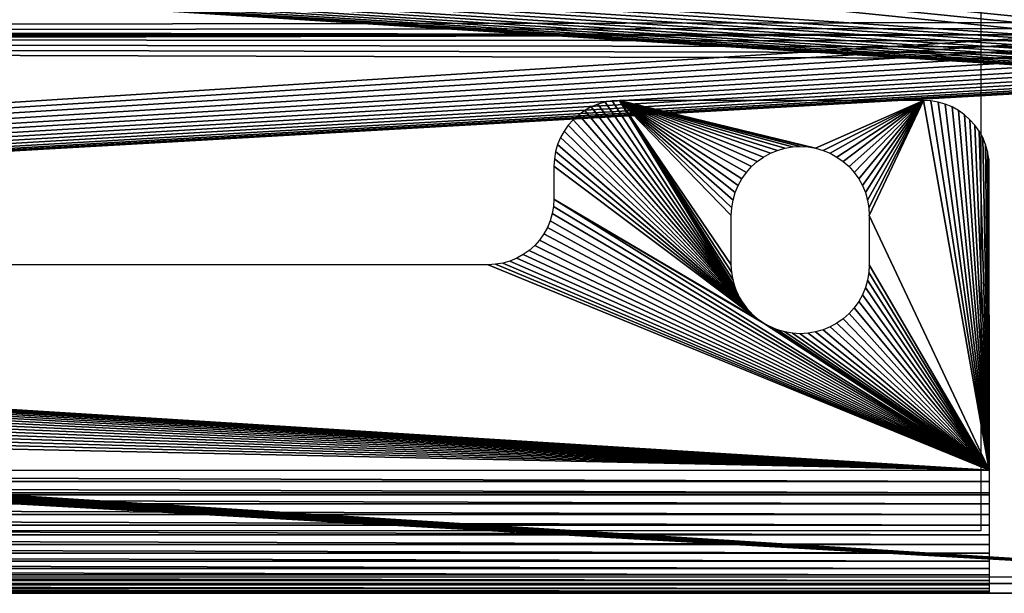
# Model space of a CAD drawing. Header units: millimetres. Extents: x -375 to 375, y -72 to 72.
# Tile 18 of 24: x 95 to 125, y -72 to -55. Entities that reach past the tile are written whole.
import ezdxf

# ---------------------------------------------------------------- set-up
doc = ezdxf.new("R2010")
doc.units = ezdxf.units.MM
doc.header["$LTSCALE"] = 26.699852
for name, color, linetype in [('1', 7, 'CONTINUOUS'), ('11', 7, 'CONTINUOUS'), ('13', 7, 'CONTINUOUS'), ('14', 7, 'CONTINUOUS'), ('15', 7, 'CONTINUOUS'), ('19', 7, 'CONTINUOUS'), ('2', 7, 'CONTINUOUS'), ('21', 7, 'CONTINUOUS'), ('28', 7, 'CONTINUOUS'), ('3', 7, 'CONTINUOUS'), ('61', 7, 'CONTINUOUS')]:
    doc.layers.add(name, color=color, linetype=linetype)

msp = doc.modelspace()

# ---------------------------------------------------------------- linework, layer by layer
at = {"layer": '1', "color": 7, "linetype": 'Continuous'}
for points in [[(-374.7, -72.2), (-374.7, 72.2), (374.7, 72.2), (-374.7, -72.2)], [(374.7, -72.2), (-374.7, -72.2), (374.7, 72.2), (374.7, -72.2)]]:
    msp.add_3dface(points, dxfattribs=at)
at = {"layer": '11', "linetype": 'Continuous'}
for points in [[(113.055, -57.55, 11), (117.222, -63.617, 11), (113.276, -57.513, 11), (113.055, -57.55, 11)], [(113.276, -57.513, 11), (117.222, -63.617, 11), (113.5, -57.5, 11), (113.276, -57.513, 11)], [(116.913, -62.735, 11), (116.9, -62.5, 11), (113.5, -57.5, 11), (116.913, -62.735, 11)], [(116.9, -62.5, 11), (116.9, -61, 11), (113.5, -57.5, 11), (116.9, -62.5, 11)], [(116.953, -62.967, 11), (116.913, -62.735, 11), (113.5, -57.5, 11), (116.953, -62.967, 11)], [(117.018, -63.194, 11), (116.953, -62.967, 11), (113.5, -57.5, 11), (117.018, -63.194, 11)], [(117.108, -63.411, 11), (117.018, -63.194, 11), (113.5, -57.5, 11), (117.108, -63.411, 11)], [(117.222, -63.617, 11), (117.108, -63.411, 11), (113.5, -57.5, 11), (117.222, -63.617, 11)], [(119.235, -58.913, 11), (119.467, -58.953, 11), (113.5, -57.5, 11), (119.235, -58.913, 11)], [(113.5, -57.5, 11), (119.467, -58.953, 11), (122.75, -57.5, 11), (113.5, -57.5, 11)], [(119, -58.9, 11), (119.235, -58.913, 11), (113.5, -57.5, 11), (119, -58.9, 11)], [(118.765, -58.913, 11), (119, -58.9, 11), (113.5, -57.5, 11), (118.765, -58.913, 11)], [(118.533, -58.953, 11), (118.765, -58.913, 11), (113.5, -57.5, 11), (118.533, -58.953, 11)], [(118.306, -59.018, 11), (118.533, -58.953, 11), (113.5, -57.5, 11), (118.306, -59.018, 11)], [(118.089, -59.108, 11), (118.306, -59.018, 11), (113.5, -57.5, 11), (118.089, -59.108, 11)], [(117.883, -59.222, 11), (118.089, -59.108, 11), (113.5, -57.5, 11), (117.883, -59.222, 11)], [(117.691, -59.358, 11), (117.883, -59.222, 11), (113.5, -57.5, 11), (117.691, -59.358, 11)], [(117.515, -59.515, 11), (117.691, -59.358, 11), (113.5, -57.5, 11), (117.515, -59.515, 11)], [(117.358, -59.691, 11), (117.515, -59.515, 11), (113.5, -57.5, 11), (117.358, -59.691, 11)], [(117.222, -59.883, 11), (117.358, -59.691, 11), (113.5, -57.5, 11), (117.222, -59.883, 11)], [(117.108, -60.089, 11), (117.222, -59.883, 11), (113.5, -57.5, 11), (117.108, -60.089, 11)], [(117.018, -60.306, 11), (117.108, -60.089, 11), (113.5, -57.5, 11), (117.018, -60.306, 11)], [(116.953, -60.533, 11), (117.018, -60.306, 11), (113.5, -57.5, 11), (116.953, -60.533, 11)], [(116.913, -60.765, 11), (116.953, -60.533, 11), (113.5, -57.5, 11), (116.913, -60.765, 11)], [(116.9, -61, 11), (116.913, -60.765, 11), (113.5, -57.5, 11), (116.9, -61, 11)], [(119.467, -58.953, 11), (119.694, -59.018, 11), (122.75, -57.5, 11), (119.467, -58.953, 11)], [(119.694, -59.018, 11), (119.911, -59.108, 11), (122.75, -57.5, 11), (119.694, -59.018, 11)], [(119.911, -59.108, 11), (120.117, -59.222, 11), (122.75, -57.5, 11), (119.911, -59.108, 11)], [(120.117, -59.222, 11), (120.309, -59.358, 11), (122.75, -57.5, 11), (120.117, -59.222, 11)], [(120.309, -59.358, 11), (120.485, -59.515, 11), (122.75, -57.5, 11), (120.309, -59.358, 11)], [(120.485, -59.515, 11), (120.642, -59.691, 11), (122.75, -57.5, 11), (120.485, -59.515, 11)], [(120.642, -59.691, 11), (120.778, -59.883, 11), (122.75, -57.5, 11), (120.642, -59.691, 11)], [(120.778, -59.883, 11), (120.892, -60.089, 11), (122.75, -57.5, 11), (120.778, -59.883, 11)], [(120.892, -60.089, 11), (120.982, -60.306, 11), (122.75, -57.5, 11), (120.892, -60.089, 11)], [(120.982, -60.306, 11), (121.047, -60.533, 11), (122.75, -57.5, 11), (120.982, -60.306, 11)], [(121.047, -60.533, 11), (121.087, -60.765, 11), (122.75, -57.5, 11), (121.047, -60.533, 11)], [(121.087, -60.765, 11), (121.1, -61, 11), (122.75, -57.5, 11), (121.087, -60.765, 11)], [(122.75, -57.5, 11), (121.1, -61, 11), (124.75, -68.75, 11), (122.75, -57.5, 11)], [(122.974, -57.513, 11), (122.75, -57.5, 11), (124.75, -68.75, 11), (122.974, -57.513, 11)], [(123.195, -57.55, 11), (122.974, -57.513, 11), (124.75, -68.75, 11), (123.195, -57.55, 11)], [(112.253, -57.936, 11), (117.358, -63.809, 11), (112.436, -57.807, 11), (112.253, -57.936, 11)], [(112.436, -57.807, 11), (117.358, -63.809, 11), (112.632, -57.698, 11), (112.436, -57.807, 11)], [(112.632, -57.698, 11), (117.358, -63.809, 11), (112.839, -57.612, 11), (112.632, -57.698, 11)], [(112.839, -57.612, 11), (117.222, -63.617, 11), (113.055, -57.55, 11), (112.839, -57.612, 11)], [(117.358, -63.809, 11), (117.222, -63.617, 11), (112.839, -57.612, 11), (117.358, -63.809, 11)], [(123.411, -57.612, 11), (123.195, -57.55, 11), (124.75, -68.75, 11), (123.411, -57.612, 11)], [(123.618, -57.698, 11), (123.411, -57.612, 11), (124.75, -68.75, 11), (123.618, -57.698, 11)], [(123.814, -57.807, 11), (123.618, -57.698, 11), (124.75, -68.75, 11), (123.814, -57.807, 11)], [(123.997, -57.936, 11), (123.814, -57.807, 11), (124.75, -68.75, 11), (123.997, -57.936, 11)], [(111.936, -58.253, 11), (117.515, -63.985, 11), (112.086, -58.086, 11), (111.936, -58.253, 11)], [(112.086, -58.086, 11), (117.358, -63.809, 11), (112.253, -57.936, 11), (112.086, -58.086, 11)], [(117.515, -63.985, 11), (117.358, -63.809, 11), (112.086, -58.086, 11), (117.515, -63.985, 11)], [(124.164, -58.086, 11), (123.997, -57.936, 11), (124.75, -68.75, 11), (124.164, -58.086, 11)], [(124.314, -58.253, 11), (124.164, -58.086, 11), (124.75, -68.75, 11), (124.314, -58.253, 11)], [(111.698, -58.632, 11), (117.515, -63.985, 11), (111.807, -58.436, 11), (111.698, -58.632, 11)], [(111.807, -58.436, 11), (117.515, -63.985, 11), (111.936, -58.253, 11), (111.807, -58.436, 11)], [(124.443, -58.436, 11), (124.314, -58.253, 11), (124.75, -68.75, 11), (124.443, -58.436, 11)], [(124.552, -58.632, 11), (124.443, -58.436, 11), (124.75, -68.75, 11), (124.552, -58.632, 11)], [(111.612, -58.839, 11), (117.515, -63.985, 11), (111.698, -58.632, 11), (111.612, -58.839, 11)], [(124.638, -58.839, 11), (124.552, -58.632, 11), (124.75, -68.75, 11), (124.638, -58.839, 11)], [(111.55, -59.055, 11), (117.691, -64.142, 11), (111.612, -58.839, 11), (111.55, -59.055, 11)], [(117.691, -64.142, 11), (117.515, -63.985, 11), (111.612, -58.839, 11), (117.691, -64.142, 11)], [(124.7, -59.055, 11), (124.638, -58.839, 11), (124.75, -68.75, 11), (124.7, -59.055, 11)], [(111.5, -59.5, 11), (117.691, -64.142, 11), (111.513, -59.276, 11), (111.5, -59.5, 11)], [(111.513, -59.276, 11), (117.691, -64.142, 11), (111.55, -59.055, 11), (111.513, -59.276, 11)], [(124.737, -59.276, 11), (124.7, -59.055, 11), (124.75, -68.75, 11), (124.737, -59.276, 11)], [(124.75, -59.5, 11), (124.737, -59.276, 11), (124.75, -68.75, 11), (124.75, -59.5, 11)], [(111.5, -60.5, 11), (117.691, -64.142, 11), (111.5, -59.5, 11), (111.5, -60.5, 11)], [(111.5, -60.5, 11), (111.487, -60.724, 11), (124.75, -68.75, 11), (111.5, -60.5, 11)], [(117.883, -64.278, 11), (117.691, -64.142, 11), (111.5, -60.5, 11), (117.883, -64.278, 11)], [(117.883, -64.278, 11), (111.5, -60.5, 11), (124.75, -68.75, 11), (117.883, -64.278, 11)], [(111.487, -60.724, 11), (111.45, -60.945, 11), (124.75, -68.75, 11), (111.487, -60.724, 11)], [(111.45, -60.945, 11), (111.388, -61.161, 11), (124.75, -68.75, 11), (111.45, -60.945, 11)], [(121.1, -61, 11), (121.1, -62.5, 11), (124.75, -68.75, 11), (121.1, -61, 11)], [(111.302, -61.368, 11), (111.193, -61.564, 11), (124.75, -68.75, 11), (111.302, -61.368, 11)], [(111.388, -61.161, 11), (111.302, -61.368, 11), (124.75, -68.75, 11), (111.388, -61.161, 11)], [(111.193, -61.564, 11), (111.064, -61.747, 11), (124.75, -68.75, 11), (111.193, -61.564, 11)], [(110.914, -61.914, 11), (110.747, -62.064, 11), (124.75, -68.75, 11), (110.914, -61.914, 11)], [(111.064, -61.747, 11), (110.914, -61.914, 11), (124.75, -68.75, 11), (111.064, -61.747, 11)], [(110.368, -62.302, 11), (110.161, -62.388, 11), (124.75, -68.75, 11), (110.368, -62.302, 11)], [(110.564, -62.193, 11), (110.368, -62.302, 11), (124.75, -68.75, 11), (110.564, -62.193, 11)], [(110.747, -62.064, 11), (110.564, -62.193, 11), (124.75, -68.75, 11), (110.747, -62.064, 11)], [(22.905, -62.653, 11), (124.75, -68.75, 11), (23.265, -62.568, 11), (22.905, -62.653, 11)], [(23.265, -62.568, 11), (124.75, -68.75, 11), (23.631, -62.517, 11), (23.265, -62.568, 11)], [(23.631, -62.517, 11), (124.75, -68.75, 11), (24, -62.5, 11), (23.631, -62.517, 11)], [(124.75, -68.75, 11), (109.5, -62.5, 11), (24, -62.5, 11), (124.75, -68.75, 11)], [(109.724, -62.487, 11), (109.5, -62.5, 11), (124.75, -68.75, 11), (109.724, -62.487, 11)], [(109.945, -62.45, 11), (109.724, -62.487, 11), (124.75, -68.75, 11), (109.945, -62.45, 11)], [(110.161, -62.388, 11), (109.945, -62.45, 11), (124.75, -68.75, 11), (110.161, -62.388, 11)], [(121.1, -62.5, 11), (121.087, -62.735, 11), (124.75, -68.75, 11), (121.1, -62.5, 11)], [(21.894, -63.099, 11), (124.75, -68.75, 11), (22.217, -62.919, 11), (21.894, -63.099, 11)], [(22.217, -62.919, 11), (124.75, -68.75, 11), (22.555, -62.77, 11), (22.217, -62.919, 11)], [(22.555, -62.77, 11), (124.75, -68.75, 11), (22.905, -62.653, 11), (22.555, -62.77, 11)], [(121.087, -62.735, 11), (121.047, -62.967, 11), (124.75, -68.75, 11), (121.087, -62.735, 11)], [(21.589, -63.308, 11), (124.75, -68.75, 11), (21.894, -63.099, 11), (21.589, -63.308, 11)], [(120.982, -63.194, 11), (120.892, -63.411, 11), (124.75, -68.75, 11), (120.982, -63.194, 11)], [(121.047, -62.967, 11), (120.982, -63.194, 11), (124.75, -68.75, 11), (121.047, -62.967, 11)], [(21.305, -63.544, 11), (124.75, -68.75, 11), (21.589, -63.308, 11), (21.305, -63.544, 11)], [(120.892, -63.411, 11), (120.778, -63.617, 11), (124.75, -68.75, 11), (120.892, -63.411, 11)], [(20.808, -64.089, 11), (124.75, -68.75, 11), (21.044, -63.805, 11), (20.808, -64.089, 11)], [(21.044, -63.805, 11), (124.75, -68.75, 11), (21.305, -63.544, 11), (21.044, -63.805, 11)], [(120.642, -63.809, 11), (120.485, -63.985, 11), (124.75, -68.75, 11), (120.642, -63.809, 11)], [(120.778, -63.617, 11), (120.642, -63.809, 11), (124.75, -68.75, 11), (120.778, -63.617, 11)], [(20.599, -64.394, 11), (124.75, -68.75, 11), (20.808, -64.089, 11), (20.599, -64.394, 11)], [(120.309, -64.142, 11), (120.117, -64.278, 11), (124.75, -68.75, 11), (120.309, -64.142, 11)], [(120.485, -63.985, 11), (120.309, -64.142, 11), (124.75, -68.75, 11), (120.485, -63.985, 11)], [(20.419, -64.717, 11), (124.75, -68.75, 11), (20.599, -64.394, 11), (20.419, -64.717, 11)], [(118.089, -64.392, 11), (117.883, -64.278, 11), (124.75, -68.75, 11), (118.089, -64.392, 11)], [(118.306, -64.482, 11), (118.089, -64.392, 11), (124.75, -68.75, 11), (118.306, -64.482, 11)], [(119.911, -64.392, 11), (119.694, -64.482, 11), (124.75, -68.75, 11), (119.911, -64.392, 11)], [(120.117, -64.278, 11), (119.911, -64.392, 11), (124.75, -68.75, 11), (120.117, -64.278, 11)], [(20.27, -65.055, 11), (124.75, -68.75, 11), (20.419, -64.717, 11), (20.27, -65.055, 11)], [(118.533, -64.547, 11), (118.306, -64.482, 11), (124.75, -68.75, 11), (118.533, -64.547, 11)], [(118.765, -64.587, 11), (118.533, -64.547, 11), (124.75, -68.75, 11), (118.765, -64.587, 11)], [(119, -64.6, 11), (118.765, -64.587, 11), (124.75, -68.75, 11), (119, -64.6, 11)], [(119.235, -64.587, 11), (119, -64.6, 11), (124.75, -68.75, 11), (119.235, -64.587, 11)], [(119.467, -64.547, 11), (119.235, -64.587, 11), (124.75, -68.75, 11), (119.467, -64.547, 11)], [(119.694, -64.482, 11), (119.467, -64.547, 11), (124.75, -68.75, 11), (119.694, -64.482, 11)], [(20.153, -65.405, 11), (124.75, -68.75, 11), (20.27, -65.055, 11), (20.153, -65.405, 11)], [(20.068, -65.765, 11), (124.75, -68.75, 11), (20.153, -65.405, 11), (20.068, -65.765, 11)], [(20.017, -66.131, 11), (124.75, -68.75, 11), (20.068, -65.765, 11), (20.017, -66.131, 11)], [(20, -66.5, 11), (124.75, -68.75, 11), (20.017, -66.131, 11), (20, -66.5, 11)], [(20, -68.75, 11), (124.75, -68.75, 11), (20, -66.5, 11), (20, -68.75, 11)]]:
    msp.add_3dface(points, dxfattribs=at)
at = {"layer": '13', "linetype": 'Continuous'}
for points in [[(124.75, -72.5, 27), (-124.75, -72.5, 27), (112, -72.5, 22), (124.75, -72.5, 27)], [(112, -72.5, 22), (-124.75, -72.5, 27), (108, -72.5, 22), (112, -72.5, 22)], [(108, -72.5, 22), (-124.75, -72.5, 27), (107.757, -72.5, 21.987), (108, -72.5, 22)], [(107.757, -72.5, 21.987), (-124.75, -72.5, 27), (107.516, -72.5, 21.947), (107.757, -72.5, 21.987)], [(107.516, -72.5, 21.947), (-124.75, -72.5, 27), (107.282, -72.5, 21.882), (107.516, -72.5, 21.947)], [(107.282, -72.5, 21.882), (-124.75, -72.5, 27), (107.055, -72.5, 21.792), (107.282, -72.5, 21.882)], [(107.055, -72.5, 21.792), (-124.75, -72.5, 27), (106.84, -72.5, 21.678), (107.055, -72.5, 21.792)], [(106.84, -72.5, 21.678), (-124.75, -72.5, 27), (106.638, -72.5, 21.541), (106.84, -72.5, 21.678)], [(106.638, -72.5, 21.541), (-124.75, -72.5, 27), (106.453, -72.5, 21.383), (106.638, -72.5, 21.541)], [(106.453, -72.5, 21.383), (-124.75, -72.5, 27), (106.285, -72.5, 21.207), (106.453, -72.5, 21.383)], [(106.285, -72.5, 21.207), (-124.75, -72.5, 27), (106.138, -72.5, 21.013), (106.285, -72.5, 21.207)], [(106.138, -72.5, 21.013), (-124.75, -72.5, 27), (106.012, -72.5, 20.804), (106.138, -72.5, 21.013)], [(106.012, -72.5, 20.804), (-124.75, -72.5, 27), (105.91, -72.5, 20.583), (106.012, -72.5, 20.804)], [(105.91, -72.5, 20.583), (-124.75, -72.5, 27), (105.832, -72.5, 20.352), (105.91, -72.5, 20.583)], [(105.832, -72.5, 20.352), (-124.75, -72.5, 27), (105.78, -72.5, 20.114), (105.832, -72.5, 20.352)], [(-124.75, -72.5, 27), (10, -72.5, 22.822), (105.78, -72.5, 20.114), (-124.75, -72.5, 27)], [(105.753, -72.5, 19.872), (105.78, -72.5, 20.114), (10, -72.5, 22.822), (105.753, -72.5, 19.872)], [(10, -72.5, 22.822), (10.747, -72.5, 22.794), (105.753, -72.5, 19.628), (10, -72.5, 22.822)], [(105.753, -72.5, 19.872), (10, -72.5, 22.822), (105.753, -72.5, 19.628), (105.753, -72.5, 19.872)], [(10.747, -72.5, 22.794), (11.49, -72.5, 22.71), (105.753, -72.5, 19.628), (10.747, -72.5, 22.794)], [(11.49, -72.5, 22.71), (12.225, -72.5, 22.571), (105.753, -72.5, 19.628), (11.49, -72.5, 22.71)], [(12.225, -72.5, 22.571), (12.948, -72.5, 22.378), (105.753, -72.5, 19.628), (12.225, -72.5, 22.571)], [(12.948, -72.5, 22.378), (13.653, -72.5, 22.131), (105.753, -72.5, 19.628), (12.948, -72.5, 22.378)], [(13.653, -72.5, 22.131), (14.339, -72.5, 21.832), (105.753, -72.5, 19.628), (13.653, -72.5, 22.131)], [(14.339, -72.5, 21.832), (15, -72.5, 21.482), (105.753, -72.5, 19.628), (14.339, -72.5, 21.832)], [(15, -72.5, 21.482), (15.633, -72.5, 21.084), (105.753, -72.5, 19.628), (15, -72.5, 21.482)], [(15.633, -72.5, 21.084), (16.235, -72.5, 20.64), (105.753, -72.5, 19.628), (15.633, -72.5, 21.084)], [(16.235, -72.5, 20.64), (16.802, -72.5, 20.152), (105.753, -72.5, 19.628), (16.235, -72.5, 20.64)], [(16.802, -72.5, 20.152), (17.331, -72.5, 19.624), (105.753, -72.5, 19.628), (16.802, -72.5, 20.152)], [(17.331, -72.5, 19.624), (17.818, -72.5, 19.057), (105.753, -72.5, 19.628), (17.331, -72.5, 19.624)], [(17.818, -72.5, 19.057), (18.262, -72.5, 18.455), (105.753, -72.5, 19.628), (17.818, -72.5, 19.057)], [(18.262, -72.5, 18.455), (18.66, -72.5, 17.822), (105.753, -72.5, 19.628), (18.262, -72.5, 18.455)], [(18.66, -72.5, 17.822), (19.01, -72.5, 17.161), (105.753, -72.5, 19.628), (18.66, -72.5, 17.822)], [(19.01, -72.5, 17.161), (19.309, -72.5, 16.475), (105.753, -72.5, 19.628), (19.01, -72.5, 17.161)], [(19.309, -72.5, 16.475), (19.556, -72.5, 15.769), (105.753, -72.5, 19.628), (19.309, -72.5, 16.475)], [(19.556, -72.5, 15.769), (19.749, -72.5, 15.047), (105.753, -72.5, 19.628), (19.556, -72.5, 15.769)], [(19.749, -72.5, 15.047), (19.888, -72.5, 14.312), (105.753, -72.5, 19.628), (19.749, -72.5, 15.047)], [(19.888, -72.5, 14.312), (19.972, -72.5, 13.569), (105.753, -72.5, 19.628), (19.888, -72.5, 14.312)], [(19.972, -72.5, 13.569), (20, -72.5, 12.822), (105.753, -72.5, 19.628), (19.972, -72.5, 13.569)], [(20, -72.5, 11.75), (124.75, -72.5, 11.75), (20, -72.5, 12.822), (20, -72.5, 11.75)], [(20, -72.5, 12.822), (124.75, -72.5, 11.75), (107.282, -72.5, 17.618), (20, -72.5, 12.822)], [(105.753, -72.5, 19.628), (20, -72.5, 12.822), (105.78, -72.5, 19.386), (105.753, -72.5, 19.628)], [(105.78, -72.5, 19.386), (20, -72.5, 12.822), (105.832, -72.5, 19.148), (105.78, -72.5, 19.386)], [(105.832, -72.5, 19.148), (20, -72.5, 12.822), (105.91, -72.5, 18.917), (105.832, -72.5, 19.148)], [(105.91, -72.5, 18.917), (20, -72.5, 12.822), (106.012, -72.5, 18.696), (105.91, -72.5, 18.917)], [(106.012, -72.5, 18.696), (20, -72.5, 12.822), (106.138, -72.5, 18.487), (106.012, -72.5, 18.696)], [(106.138, -72.5, 18.487), (20, -72.5, 12.822), (106.285, -72.5, 18.293), (106.138, -72.5, 18.487)], [(106.285, -72.5, 18.293), (20, -72.5, 12.822), (106.453, -72.5, 18.117), (106.285, -72.5, 18.293)], [(106.453, -72.5, 18.117), (20, -72.5, 12.822), (106.638, -72.5, 17.959), (106.453, -72.5, 18.117)], [(106.638, -72.5, 17.959), (20, -72.5, 12.822), (106.84, -72.5, 17.822), (106.638, -72.5, 17.959)], [(106.84, -72.5, 17.822), (20, -72.5, 12.822), (107.055, -72.5, 17.708), (106.84, -72.5, 17.822)], [(107.055, -72.5, 17.708), (20, -72.5, 12.822), (107.282, -72.5, 17.618), (107.055, -72.5, 17.708)], [(107.282, -72.5, 17.618), (124.75, -72.5, 11.75), (107.516, -72.5, 17.553), (107.282, -72.5, 17.618)], [(107.516, -72.5, 17.553), (124.75, -72.5, 11.75), (107.757, -72.5, 17.513), (107.516, -72.5, 17.553)], [(124.75, -72.5, 11.75), (108, -72.5, 17.5), (107.757, -72.5, 17.513), (124.75, -72.5, 11.75)], [(108, -72.5, 17.5), (124.75, -72.5, 11.75), (112, -72.5, 17.5), (108, -72.5, 17.5)], [(112.243, -72.5, 21.987), (124.75, -72.5, 27), (112, -72.5, 22), (112.243, -72.5, 21.987)], [(112, -72.5, 17.5), (124.75, -72.5, 11.75), (112.243, -72.5, 17.513), (112, -72.5, 17.5)], [(112.484, -72.5, 21.947), (124.75, -72.5, 27), (112.243, -72.5, 21.987), (112.484, -72.5, 21.947)], [(112.243, -72.5, 17.513), (124.75, -72.5, 11.75), (112.484, -72.5, 17.553), (112.243, -72.5, 17.513)], [(112.718, -72.5, 21.882), (124.75, -72.5, 27), (112.484, -72.5, 21.947), (112.718, -72.5, 21.882)], [(112.484, -72.5, 17.553), (124.75, -72.5, 11.75), (112.718, -72.5, 17.618), (112.484, -72.5, 17.553)], [(112.945, -72.5, 21.792), (124.75, -72.5, 27), (112.718, -72.5, 21.882), (112.945, -72.5, 21.792)], [(112.718, -72.5, 17.618), (124.75, -72.5, 11.75), (112.945, -72.5, 17.708), (112.718, -72.5, 17.618)], [(113.16, -72.5, 21.678), (124.75, -72.5, 27), (112.945, -72.5, 21.792), (113.16, -72.5, 21.678)], [(112.945, -72.5, 17.708), (124.75, -72.5, 11.75), (113.16, -72.5, 17.822), (112.945, -72.5, 17.708)], [(113.362, -72.5, 21.541), (124.75, -72.5, 27), (113.16, -72.5, 21.678), (113.362, -72.5, 21.541)], [(113.16, -72.5, 17.822), (124.75, -72.5, 11.75), (113.362, -72.5, 17.959), (113.16, -72.5, 17.822)], [(113.547, -72.5, 21.383), (124.75, -72.5, 27), (113.362, -72.5, 21.541), (113.547, -72.5, 21.383)], [(113.362, -72.5, 17.959), (124.75, -72.5, 11.75), (113.547, -72.5, 18.117), (113.362, -72.5, 17.959)], [(124.75, -72.5, 11.75), (124.75, -72.5, 27), (113.547, -72.5, 21.383), (124.75, -72.5, 11.75)], [(113.547, -72.5, 18.117), (124.75, -72.5, 11.75), (113.715, -72.5, 18.293), (113.547, -72.5, 18.117)], [(113.715, -72.5, 21.207), (124.75, -72.5, 11.75), (113.547, -72.5, 21.383), (113.715, -72.5, 21.207)], [(113.715, -72.5, 18.293), (124.75, -72.5, 11.75), (113.862, -72.5, 18.487), (113.715, -72.5, 18.293)], [(113.862, -72.5, 21.013), (124.75, -72.5, 11.75), (113.715, -72.5, 21.207), (113.862, -72.5, 21.013)], [(113.862, -72.5, 18.487), (124.75, -72.5, 11.75), (113.988, -72.5, 18.696), (113.862, -72.5, 18.487)], [(113.988, -72.5, 20.804), (124.75, -72.5, 11.75), (113.862, -72.5, 21.013), (113.988, -72.5, 20.804)], [(113.988, -72.5, 18.696), (124.75, -72.5, 11.75), (114.09, -72.5, 18.917), (113.988, -72.5, 18.696)], [(114.09, -72.5, 20.583), (124.75, -72.5, 11.75), (113.988, -72.5, 20.804), (114.09, -72.5, 20.583)], [(114.09, -72.5, 18.917), (124.75, -72.5, 11.75), (114.168, -72.5, 19.148), (114.09, -72.5, 18.917)], [(114.168, -72.5, 20.352), (124.75, -72.5, 11.75), (114.09, -72.5, 20.583), (114.168, -72.5, 20.352)], [(114.168, -72.5, 19.148), (124.75, -72.5, 11.75), (114.22, -72.5, 19.386), (114.168, -72.5, 19.148)], [(114.22, -72.5, 20.114), (124.75, -72.5, 11.75), (114.168, -72.5, 20.352), (114.22, -72.5, 20.114)], [(114.22, -72.5, 19.386), (124.75, -72.5, 11.75), (114.247, -72.5, 19.628), (114.22, -72.5, 19.386)], [(114.247, -72.5, 19.872), (124.75, -72.5, 11.75), (114.22, -72.5, 20.114), (114.247, -72.5, 19.872)], [(114.247, -72.5, 19.628), (124.75, -72.5, 11.75), (114.247, -72.5, 19.872), (114.247, -72.5, 19.628)]]:
    msp.add_3dface(points, dxfattribs=at)
at = {"layer": '14', "linetype": 'Continuous'}
for points in [[(-124.75, -69.5, 27), (124.75, -69.5, 27), (-112.122, -69.5, 23.997), (-124.75, -69.5, 27)], [(-112.122, -69.5, 23.997), (124.75, -69.5, 27), (-111.878, -69.5, 23.997), (-112.122, -69.5, 23.997)], [(-111.878, -69.5, 23.997), (124.75, -69.5, 27), (-111.636, -69.5, 23.97), (-111.878, -69.5, 23.997)], [(-111.636, -69.5, 23.97), (124.75, -69.5, 27), (-111.398, -69.5, 23.918), (-111.636, -69.5, 23.97)], [(-111.398, -69.5, 23.918), (124.75, -69.5, 27), (-111.167, -69.5, 23.84), (-111.398, -69.5, 23.918)], [(-111.167, -69.5, 23.84), (124.75, -69.5, 27), (-110.946, -69.5, 23.738), (-111.167, -69.5, 23.84)], [(-110.946, -69.5, 23.738), (124.75, -69.5, 27), (-110.737, -69.5, 23.612), (-110.946, -69.5, 23.738)], [(-110.737, -69.5, 23.612), (124.75, -69.5, 27), (-110.543, -69.5, 23.465), (-110.737, -69.5, 23.612)], [(-110.543, -69.5, 23.465), (124.75, -69.5, 27), (-110.367, -69.5, 23.297), (-110.543, -69.5, 23.465)], [(-110.367, -69.5, 23.297), (124.75, -69.5, 27), (-110.209, -69.5, 23.112), (-110.367, -69.5, 23.297)], [(-110.209, -69.5, 23.112), (124.75, -69.5, 27), (-110.072, -69.5, 22.91), (-110.209, -69.5, 23.112)], [(-110.072, -69.5, 22.91), (124.75, -69.5, 27), (-109.958, -69.5, 22.695), (-110.072, -69.5, 22.91)], [(-109.958, -69.5, 22.695), (124.75, -69.5, 27), (-109.868, -69.5, 22.468), (-109.958, -69.5, 22.695)], [(-109.868, -69.5, 22.468), (124.75, -69.5, 27), (-109.803, -69.5, 22.234), (-109.868, -69.5, 22.468)], [(-109.803, -69.5, 22.234), (124.75, -69.5, 27), (-109.763, -69.5, 21.993), (-109.803, -69.5, 22.234)], [(-109.763, -69.5, 21.993), (124.75, -69.5, 27), (-109.75, -69.5, 21.75), (-109.763, -69.5, 21.993)], [(124.75, -69.5, 27), (-10, -69.5, 22.822), (-109.75, -69.5, 21.75), (124.75, -69.5, 27)], [(10, -69.5, 22.822), (-10, -69.5, 22.822), (124.75, -69.5, 27), (10, -69.5, 22.822)], [(10.747, -69.5, 22.794), (10, -69.5, 22.822), (124.75, -69.5, 27), (10.747, -69.5, 22.794)], [(11.49, -69.5, 22.71), (10.747, -69.5, 22.794), (124.75, -69.5, 27), (11.49, -69.5, 22.71)], [(12.225, -69.5, 22.571), (11.49, -69.5, 22.71), (124.75, -69.5, 27), (12.225, -69.5, 22.571)], [(12.948, -69.5, 22.378), (12.225, -69.5, 22.571), (124.75, -69.5, 27), (12.948, -69.5, 22.378)], [(13.653, -69.5, 22.131), (12.948, -69.5, 22.378), (124.75, -69.5, 27), (13.653, -69.5, 22.131)], [(14.339, -69.5, 21.832), (13.653, -69.5, 22.131), (124.75, -69.5, 27), (14.339, -69.5, 21.832)], [(15, -69.5, 21.482), (14.339, -69.5, 21.832), (124.75, -69.5, 27), (15, -69.5, 21.482)], [(15.633, -69.5, 21.084), (15, -69.5, 21.482), (124.75, -69.5, 27), (15.633, -69.5, 21.084)], [(16.235, -69.5, 20.64), (15.633, -69.5, 21.084), (124.75, -69.5, 27), (16.235, -69.5, 20.64)], [(16.802, -69.5, 20.152), (16.235, -69.5, 20.64), (124.75, -69.5, 27), (16.802, -69.5, 20.152)], [(17.331, -69.5, 19.624), (16.802, -69.5, 20.152), (124.75, -69.5, 27), (17.331, -69.5, 19.624)], [(17.818, -69.5, 19.057), (17.331, -69.5, 19.624), (124.75, -69.5, 27), (17.818, -69.5, 19.057)], [(18.262, -69.5, 18.455), (17.818, -69.5, 19.057), (124.75, -69.5, 27), (18.262, -69.5, 18.455)], [(18.66, -69.5, 17.822), (18.262, -69.5, 18.455), (124.75, -69.5, 27), (18.66, -69.5, 17.822)], [(19.01, -69.5, 17.161), (18.66, -69.5, 17.822), (124.75, -69.5, 27), (19.01, -69.5, 17.161)], [(19.309, -69.5, 16.475), (19.01, -69.5, 17.161), (124.75, -69.5, 27), (19.309, -69.5, 16.475)], [(19.556, -69.5, 15.769), (19.309, -69.5, 16.475), (124.75, -69.5, 27), (19.556, -69.5, 15.769)], [(19.749, -69.5, 15.047), (19.556, -69.5, 15.769), (124.75, -69.5, 27), (19.749, -69.5, 15.047)], [(19.888, -69.5, 14.312), (19.749, -69.5, 15.047), (124.75, -69.5, 27), (19.888, -69.5, 14.312)], [(19.972, -69.5, 13.569), (19.888, -69.5, 14.312), (124.75, -69.5, 27), (19.972, -69.5, 13.569)], [(20, -69.5, 12.822), (19.972, -69.5, 13.569), (124.75, -69.5, 27), (20, -69.5, 12.822)], [(20, -69.5, 11.75), (20, -69.5, 12.822), (124.75, -69.5, 27), (20, -69.5, 11.75)], [(124.75, -69.5, 11.75), (20, -69.5, 11.75), (112.243, -69.5, 17.513), (124.75, -69.5, 11.75)], [(20, -69.5, 11.75), (124.75, -69.5, 27), (107.282, -69.5, 21.882), (20, -69.5, 11.75)], [(108, -69.5, 17.5), (20, -69.5, 11.75), (107.757, -69.5, 17.513), (108, -69.5, 17.5)], [(20, -69.5, 11.75), (108, -69.5, 17.5), (112, -69.5, 17.5), (20, -69.5, 11.75)], [(107.757, -69.5, 17.513), (20, -69.5, 11.75), (107.516, -69.5, 17.553), (107.757, -69.5, 17.513)], [(107.516, -69.5, 17.553), (20, -69.5, 11.75), (107.282, -69.5, 17.618), (107.516, -69.5, 17.553)], [(107.282, -69.5, 17.618), (20, -69.5, 11.75), (107.055, -69.5, 17.708), (107.282, -69.5, 17.618)], [(107.055, -69.5, 17.708), (20, -69.5, 11.75), (106.84, -69.5, 17.822), (107.055, -69.5, 17.708)], [(106.84, -69.5, 17.822), (20, -69.5, 11.75), (106.638, -69.5, 17.959), (106.84, -69.5, 17.822)], [(106.638, -69.5, 17.959), (20, -69.5, 11.75), (106.453, -69.5, 18.117), (106.638, -69.5, 17.959)], [(106.453, -69.5, 18.117), (20, -69.5, 11.75), (106.285, -69.5, 18.293), (106.453, -69.5, 18.117)], [(106.285, -69.5, 18.293), (20, -69.5, 11.75), (106.138, -69.5, 18.487), (106.285, -69.5, 18.293)], [(106.138, -69.5, 18.487), (20, -69.5, 11.75), (106.012, -69.5, 18.696), (106.138, -69.5, 18.487)], [(106.012, -69.5, 18.696), (20, -69.5, 11.75), (105.91, -69.5, 18.917), (106.012, -69.5, 18.696)], [(105.91, -69.5, 18.917), (20, -69.5, 11.75), (105.832, -69.5, 19.148), (105.91, -69.5, 18.917)], [(105.832, -69.5, 19.148), (20, -69.5, 11.75), (105.78, -69.5, 19.386), (105.832, -69.5, 19.148)], [(105.78, -69.5, 19.386), (20, -69.5, 11.75), (105.753, -69.5, 19.628), (105.78, -69.5, 19.386)], [(105.753, -69.5, 19.628), (20, -69.5, 11.75), (105.753, -69.5, 19.872), (105.753, -69.5, 19.628)], [(105.753, -69.5, 19.872), (20, -69.5, 11.75), (105.78, -69.5, 20.114), (105.753, -69.5, 19.872)], [(105.78, -69.5, 20.114), (20, -69.5, 11.75), (105.832, -69.5, 20.352), (105.78, -69.5, 20.114)], [(105.832, -69.5, 20.352), (20, -69.5, 11.75), (105.91, -69.5, 20.583), (105.832, -69.5, 20.352)], [(105.91, -69.5, 20.583), (20, -69.5, 11.75), (106.012, -69.5, 20.804), (105.91, -69.5, 20.583)], [(106.012, -69.5, 20.804), (20, -69.5, 11.75), (106.138, -69.5, 21.013), (106.012, -69.5, 20.804)], [(106.138, -69.5, 21.013), (20, -69.5, 11.75), (106.285, -69.5, 21.207), (106.138, -69.5, 21.013)], [(106.285, -69.5, 21.207), (20, -69.5, 11.75), (106.453, -69.5, 21.383), (106.285, -69.5, 21.207)], [(106.453, -69.5, 21.383), (20, -69.5, 11.75), (106.638, -69.5, 21.541), (106.453, -69.5, 21.383)], [(106.638, -69.5, 21.541), (20, -69.5, 11.75), (106.84, -69.5, 21.678), (106.638, -69.5, 21.541)], [(106.84, -69.5, 21.678), (20, -69.5, 11.75), (107.055, -69.5, 21.792), (106.84, -69.5, 21.678)], [(107.055, -69.5, 21.792), (20, -69.5, 11.75), (107.282, -69.5, 21.882), (107.055, -69.5, 21.792)], [(112.243, -69.5, 17.513), (20, -69.5, 11.75), (112, -69.5, 17.5), (112.243, -69.5, 17.513)], [(107.282, -69.5, 21.882), (124.75, -69.5, 27), (107.516, -69.5, 21.947), (107.282, -69.5, 21.882)], [(107.516, -69.5, 21.947), (124.75, -69.5, 27), (107.757, -69.5, 21.987), (107.516, -69.5, 21.947)], [(107.757, -69.5, 21.987), (124.75, -69.5, 27), (108, -69.5, 22), (107.757, -69.5, 21.987)], [(108, -69.5, 22), (124.75, -69.5, 27), (112, -69.5, 22), (108, -69.5, 22)], [(112, -69.5, 22), (124.75, -69.5, 27), (112.243, -69.5, 21.987), (112, -69.5, 22)], [(112.484, -69.5, 17.553), (124.75, -69.5, 11.75), (112.243, -69.5, 17.513), (112.484, -69.5, 17.553)], [(112.243, -69.5, 21.987), (124.75, -69.5, 27), (112.484, -69.5, 21.947), (112.243, -69.5, 21.987)], [(112.718, -69.5, 17.618), (124.75, -69.5, 11.75), (112.484, -69.5, 17.553), (112.718, -69.5, 17.618)], [(112.484, -69.5, 21.947), (124.75, -69.5, 27), (112.718, -69.5, 21.882), (112.484, -69.5, 21.947)], [(112.945, -69.5, 17.708), (124.75, -69.5, 11.75), (112.718, -69.5, 17.618), (112.945, -69.5, 17.708)], [(112.718, -69.5, 21.882), (124.75, -69.5, 27), (112.945, -69.5, 21.792), (112.718, -69.5, 21.882)], [(113.16, -69.5, 17.822), (124.75, -69.5, 11.75), (112.945, -69.5, 17.708), (113.16, -69.5, 17.822)], [(112.945, -69.5, 21.792), (124.75, -69.5, 27), (113.16, -69.5, 21.678), (112.945, -69.5, 21.792)], [(113.362, -69.5, 17.959), (124.75, -69.5, 11.75), (113.16, -69.5, 17.822), (113.362, -69.5, 17.959)], [(113.16, -69.5, 21.678), (124.75, -69.5, 27), (113.362, -69.5, 21.541), (113.16, -69.5, 21.678)], [(124.75, -69.5, 27), (124.75, -69.5, 11.75), (113.362, -69.5, 17.959), (124.75, -69.5, 27)], [(113.362, -69.5, 21.541), (124.75, -69.5, 27), (113.547, -69.5, 21.383), (113.362, -69.5, 21.541)], [(113.547, -69.5, 18.117), (124.75, -69.5, 27), (113.362, -69.5, 17.959), (113.547, -69.5, 18.117)], [(113.547, -69.5, 21.383), (124.75, -69.5, 27), (113.715, -69.5, 21.207), (113.547, -69.5, 21.383)], [(113.715, -69.5, 18.293), (124.75, -69.5, 27), (113.547, -69.5, 18.117), (113.715, -69.5, 18.293)], [(113.715, -69.5, 21.207), (124.75, -69.5, 27), (113.862, -69.5, 21.013), (113.715, -69.5, 21.207)], [(113.862, -69.5, 18.487), (124.75, -69.5, 27), (113.715, -69.5, 18.293), (113.862, -69.5, 18.487)], [(113.862, -69.5, 21.013), (124.75, -69.5, 27), (113.988, -69.5, 20.804), (113.862, -69.5, 21.013)], [(113.988, -69.5, 18.696), (124.75, -69.5, 27), (113.862, -69.5, 18.487), (113.988, -69.5, 18.696)], [(113.988, -69.5, 20.804), (124.75, -69.5, 27), (114.09, -69.5, 20.583), (113.988, -69.5, 20.804)], [(114.09, -69.5, 18.917), (124.75, -69.5, 27), (113.988, -69.5, 18.696), (114.09, -69.5, 18.917)], [(114.09, -69.5, 20.583), (124.75, -69.5, 27), (114.168, -69.5, 20.352), (114.09, -69.5, 20.583)], [(114.168, -69.5, 19.148), (124.75, -69.5, 27), (114.09, -69.5, 18.917), (114.168, -69.5, 19.148)], [(114.168, -69.5, 20.352), (124.75, -69.5, 27), (114.22, -69.5, 20.114), (114.168, -69.5, 20.352)], [(114.22, -69.5, 19.386), (124.75, -69.5, 27), (114.168, -69.5, 19.148), (114.22, -69.5, 19.386)], [(114.22, -69.5, 20.114), (124.75, -69.5, 27), (114.247, -69.5, 19.872), (114.22, -69.5, 20.114)], [(114.247, -69.5, 19.628), (124.75, -69.5, 27), (114.22, -69.5, 19.386), (114.247, -69.5, 19.628)], [(114.247, -69.5, 19.872), (124.75, -69.5, 27), (114.247, -69.5, 19.628), (114.247, -69.5, 19.872)]]:
    msp.add_3dface(points, dxfattribs=at)
at = {"layer": '15', "linetype": 'Continuous'}
for points in [[(20, -69.096, 8.016), (20, -68.75, 8), (124.75, -69.096, 8.016), (20, -69.096, 8.016)], [(124.75, -69.096, 8.016), (20, -68.75, 8), (124.75, -68.75, 8), (124.75, -69.096, 8.016)], [(20, -69.439, 8.064), (20, -69.096, 8.016), (124.75, -69.439, 8.064), (20, -69.439, 8.064)], [(124.75, -69.439, 8.064), (20, -69.096, 8.016), (124.75, -69.096, 8.016), (124.75, -69.439, 8.064)], [(20, -69.776, 8.143), (20, -69.439, 8.064), (124.75, -69.776, 8.143), (20, -69.776, 8.143)], [(124.75, -69.776, 8.143), (20, -69.439, 8.064), (124.75, -69.439, 8.064), (124.75, -69.776, 8.143)], [(20, -70.105, 8.253), (20, -69.776, 8.143), (124.75, -70.105, 8.253), (20, -70.105, 8.253)], [(124.75, -70.105, 8.253), (20, -69.776, 8.143), (124.75, -69.776, 8.143), (124.75, -70.105, 8.253)], [(20, -70.422, 8.393), (20, -70.105, 8.253), (124.75, -70.422, 8.393), (20, -70.422, 8.393)], [(124.75, -70.422, 8.393), (20, -70.105, 8.253), (124.75, -70.105, 8.253), (124.75, -70.422, 8.393)], [(20, -70.724, 8.562), (20, -70.422, 8.393), (124.75, -70.724, 8.562), (20, -70.724, 8.562)], [(124.75, -70.724, 8.562), (20, -70.422, 8.393), (124.75, -70.422, 8.393), (124.75, -70.724, 8.562)], [(20, -71.01, 8.757), (20, -70.724, 8.562), (124.75, -71.01, 8.757), (20, -71.01, 8.757)], [(124.75, -71.01, 8.757), (20, -70.724, 8.562), (124.75, -70.724, 8.562), (124.75, -71.01, 8.757)], [(20, -71.276, 8.979), (20, -71.01, 8.757), (124.75, -71.276, 8.979), (20, -71.276, 8.979)], [(124.75, -71.276, 8.979), (20, -71.01, 8.757), (124.75, -71.01, 8.757), (124.75, -71.276, 8.979)], [(20, -71.521, 9.224), (20, -71.276, 8.979), (124.75, -71.521, 9.224), (20, -71.521, 9.224)], [(124.75, -71.521, 9.224), (20, -71.276, 8.979), (124.75, -71.276, 8.979), (124.75, -71.521, 9.224)], [(20, -71.743, 9.49), (20, -71.521, 9.224), (124.75, -71.743, 9.49), (20, -71.743, 9.49)], [(124.75, -71.743, 9.49), (20, -71.521, 9.224), (124.75, -71.521, 9.224), (124.75, -71.743, 9.49)], [(20, -71.938, 9.776), (20, -71.743, 9.49), (124.75, -71.938, 9.776), (20, -71.938, 9.776)], [(124.75, -71.938, 9.776), (20, -71.743, 9.49), (124.75, -71.743, 9.49), (124.75, -71.938, 9.776)], [(20, -72.107, 10.078), (20, -71.938, 9.776), (124.75, -72.107, 10.078), (20, -72.107, 10.078)], [(124.75, -72.107, 10.078), (20, -71.938, 9.776), (124.75, -71.938, 9.776), (124.75, -72.107, 10.078)], [(20, -72.247, 10.395), (20, -72.107, 10.078), (124.75, -72.247, 10.395), (20, -72.247, 10.395)], [(124.75, -72.247, 10.395), (20, -72.107, 10.078), (124.75, -72.107, 10.078), (124.75, -72.247, 10.395)], [(20, -72.357, 10.724), (20, -72.247, 10.395), (124.75, -72.357, 10.724), (20, -72.357, 10.724)], [(124.75, -72.357, 10.724), (20, -72.247, 10.395), (124.75, -72.247, 10.395), (124.75, -72.357, 10.724)], [(20, -72.436, 11.061), (20, -72.357, 10.724), (124.75, -72.436, 11.061), (20, -72.436, 11.061)], [(124.75, -72.436, 11.061), (20, -72.357, 10.724), (124.75, -72.357, 10.724), (124.75, -72.436, 11.061)], [(20, -72.484, 11.404), (20, -72.436, 11.061), (124.75, -72.484, 11.404), (20, -72.484, 11.404)], [(124.75, -72.484, 11.404), (20, -72.436, 11.061), (124.75, -72.436, 11.061), (124.75, -72.484, 11.404)], [(124.75, -72.5, 11.75), (20, -72.5, 11.75), (20, -72.484, 11.404), (124.75, -72.5, 11.75)], [(124.75, -72.5, 11.75), (20, -72.484, 11.404), (124.75, -72.484, 11.404), (124.75, -72.5, 11.75)]]:
    msp.add_3dface(points, dxfattribs=at)
at = {"layer": '19', "color": 2, "linetype": 'Continuous'}
for points in [[(134.38, -72.5, 30.88), (-134.38, -72.5, 30.88), (132.725, -72.5, 30.224), (134.38, -72.5, 30.88)], [(132.725, -72.5, 30.224), (-134.38, -72.5, 30.88), (-132.725, -72.5, 30.224), (132.725, -72.5, 30.224)]]:
    msp.add_3dface(points, dxfattribs=at)
at = {"layer": '2', "color": 7, "linetype": 'Continuous'}
for points in [[(374.7, -72.2, 8), (369.5, 6, 8), (6.8, -47.5, 8), (374.7, -72.2, 8)], [(6.79, -47.663, 8), (374.7, -72.2, 8), (6.8, -47.5, 8), (6.79, -47.663, 8)], [(6.709, -47.979, 8), (374.7, -72.2, 8), (6.759, -47.823, 8), (6.709, -47.979, 8)], [(6.759, -47.823, 8), (374.7, -72.2, 8), (6.79, -47.663, 8), (6.759, -47.823, 8)], [(6.552, -48.264, 8), (374.7, -72.2, 8), (6.639, -48.126, 8), (6.552, -48.264, 8)], [(6.639, -48.126, 8), (374.7, -72.2, 8), (6.709, -47.979, 8), (6.639, -48.126, 8)], [(6.197, -48.598, 8), (374.7, -72.2, 8), (6.329, -48.502, 8), (6.197, -48.598, 8)], [(6.329, -48.502, 8), (374.7, -72.2, 8), (6.448, -48.39, 8), (6.329, -48.502, 8)], [(6.448, -48.39, 8), (374.7, -72.2, 8), (6.552, -48.264, 8), (6.448, -48.39, 8)], [(-374.7, -72.2, 8), (374.7, -72.2, 8), (5.418, -48.797, 8), (-374.7, -72.2, 8)], [(5.418, -48.797, 8), (374.7, -72.2, 8), (5.582, -48.797, 8), (5.418, -48.797, 8)], [(5.582, -48.797, 8), (374.7, -72.2, 8), (5.744, -48.777, 8), (5.582, -48.797, 8)], [(5.744, -48.777, 8), (374.7, -72.2, 8), (5.902, -48.736, 8), (5.744, -48.777, 8)], [(5.902, -48.736, 8), (374.7, -72.2, 8), (6.054, -48.676, 8), (5.902, -48.736, 8)], [(6.054, -48.676, 8), (374.7, -72.2, 8), (6.197, -48.598, 8), (6.054, -48.676, 8)]]:
    msp.add_3dface(points, dxfattribs=at)
at = {"layer": '21', "color": 2, "linetype": 'Continuous'}
for points in [[(-127.443, -55.131, 31.232), (127.4, -55.5, 31.236), (-134.004, -28.996, 31.004), (-127.443, -55.131, 31.232)], [(127.443, -55.131, 31.232), (127.496, -54.953, 31.231), (-134.004, -28.996, 31.004), (127.443, -55.131, 31.232)], [(127.411, -55.314, 31.234), (127.443, -55.131, 31.232), (-134.004, -28.996, 31.004), (127.411, -55.314, 31.234)], [(127.4, -55.5, 31.236), (127.411, -55.314, 31.234), (-134.004, -28.996, 31.004), (127.4, -55.5, 31.236)], [(-127.443, -55.131, 31.232), (-127.411, -55.314, 31.234), (127.4, -55.5, 31.236), (-127.443, -55.131, 31.232)], [(-127.411, -55.314, 31.234), (-127.4, -55.5, 31.236), (127.4, -55.5, 31.236), (-127.411, -55.314, 31.234)], [(-127.411, -55.686, 31.237), (-127.443, -55.869, 31.239), (134.38, -71.996, 31.38), (-127.411, -55.686, 31.237)], [(-127.4, -55.5, 31.236), (-127.411, -55.686, 31.237), (134.38, -71.996, 31.38), (-127.4, -55.5, 31.236)], [(127.4, -55.5, 31.236), (-127.4, -55.5, 31.236), (127.411, -55.686, 31.237), (127.4, -55.5, 31.236)], [(127.411, -55.686, 31.237), (-127.4, -55.5, 31.236), (127.443, -55.869, 31.239), (127.411, -55.686, 31.237)], [(127.443, -55.869, 31.239), (-127.4, -55.5, 31.236), (127.496, -56.047, 31.24), (127.443, -55.869, 31.239)], [(127.496, -56.047, 31.24), (-127.4, -55.5, 31.236), (127.57, -56.218, 31.242), (127.496, -56.047, 31.24)], [(127.57, -56.218, 31.242), (-127.4, -55.5, 31.236), (134.38, -71.996, 31.38), (127.57, -56.218, 31.242)], [(-127.496, -56.047, 31.24), (-127.57, -56.218, 31.242), (134.38, -71.996, 31.38), (-127.496, -56.047, 31.24)], [(-127.443, -55.869, 31.239), (-127.496, -56.047, 31.24), (134.38, -71.996, 31.38), (-127.443, -55.869, 31.239)], [(-127.57, -56.218, 31.242), (-127.663, -56.379, 31.243), (134.38, -71.996, 31.38), (-127.57, -56.218, 31.242)], [(-127.774, -56.528, 31.245), (-127.902, -56.664, 31.246), (134.38, -71.996, 31.38), (-127.774, -56.528, 31.245)], [(-127.663, -56.379, 31.243), (-127.774, -56.528, 31.245), (134.38, -71.996, 31.38), (-127.663, -56.379, 31.243)], [(-128.2, -56.886, 31.248), (-128.366, -56.969, 31.248), (134.38, -71.996, 31.38), (-128.2, -56.886, 31.248)], [(-128.045, -56.783, 31.247), (-128.2, -56.886, 31.248), (134.38, -71.996, 31.38), (-128.045, -56.783, 31.247)], [(-127.902, -56.664, 31.246), (-128.045, -56.783, 31.247), (134.38, -71.996, 31.38), (-127.902, -56.664, 31.246)], [(134.38, -71.996, 31.38), (-129.093, -57.097, 31.25), (-134.38, -71.996, 31.38), (134.38, -71.996, 31.38)], [(-128.907, -57.097, 31.25), (-129.093, -57.097, 31.25), (134.38, -71.996, 31.38), (-128.907, -57.097, 31.25)], [(-128.722, -57.076, 31.249), (-128.907, -57.097, 31.25), (134.38, -71.996, 31.38), (-128.722, -57.076, 31.249)], [(-128.541, -57.033, 31.249), (-128.722, -57.076, 31.249), (134.38, -71.996, 31.38), (-128.541, -57.033, 31.249)], [(-128.366, -56.969, 31.248), (-128.541, -57.033, 31.249), (134.38, -71.996, 31.38), (-128.366, -56.969, 31.248)]]:
    msp.add_3dface(points, dxfattribs=at)
at = {"layer": '28', "color": 1, "linetype": 'Continuous'}
for points in [[(-127.443, -55.131, 29.43), (-127.497, -54.953, 29.427), (132.009, -30.991, 29.009), (-127.443, -55.131, 29.43)], [(-127.411, -55.314, 29.433), (-127.443, -55.131, 29.43), (132.009, -30.991, 29.009), (-127.411, -55.314, 29.433)], [(-127.4, -55.5, 29.436), (-127.411, -55.314, 29.433), (132.009, -30.991, 29.009), (-127.4, -55.5, 29.436)], [(127.443, -55.131, 29.43), (-127.4, -55.5, 29.436), (132.009, -30.991, 29.009), (127.443, -55.131, 29.43)], [(127.411, -55.314, 29.433), (-127.4, -55.5, 29.436), (127.443, -55.131, 29.43), (127.411, -55.314, 29.433)], [(127.4, -55.5, 29.436), (-127.4, -55.5, 29.436), (127.411, -55.314, 29.433), (127.4, -55.5, 29.436)], [(-127.497, -56.047, 29.446), (127.4, -55.5, 29.436), (-132.725, -72.009, 29.725), (-127.497, -56.047, 29.446)], [(127.4, -55.5, 29.436), (127.411, -55.686, 29.44), (-132.725, -72.009, 29.725), (127.4, -55.5, 29.436)], [(127.411, -55.686, 29.44), (127.443, -55.869, 29.443), (-132.725, -72.009, 29.725), (127.411, -55.686, 29.44)], [(-127.497, -56.047, 29.446), (-127.443, -55.869, 29.443), (127.4, -55.5, 29.436), (-127.497, -56.047, 29.446)], [(-127.443, -55.869, 29.443), (-127.411, -55.686, 29.44), (127.4, -55.5, 29.436), (-127.443, -55.869, 29.443)], [(-127.411, -55.686, 29.44), (-127.4, -55.5, 29.436), (127.4, -55.5, 29.436), (-127.411, -55.686, 29.44)], [(127.443, -55.869, 29.443), (127.497, -56.047, 29.446), (-132.725, -72.009, 29.725), (127.443, -55.869, 29.443)], [(127.497, -56.047, 29.446), (127.57, -56.218, 29.449), (-132.725, -72.009, 29.725), (127.497, -56.047, 29.446)], [(127.57, -56.218, 29.449), (127.663, -56.379, 29.452), (-132.725, -72.009, 29.725), (127.57, -56.218, 29.449)], [(127.663, -56.379, 29.452), (127.774, -56.529, 29.454), (-132.725, -72.009, 29.725), (127.663, -56.379, 29.452)], [(127.774, -56.529, 29.454), (127.902, -56.664, 29.457), (-132.725, -72.009, 29.725), (127.774, -56.529, 29.454)], [(127.902, -56.664, 29.457), (128.045, -56.783, 29.459), (-132.725, -72.009, 29.725), (127.902, -56.664, 29.457)], [(128.045, -56.783, 29.459), (128.2, -56.886, 29.461), (-132.725, -72.009, 29.725), (128.045, -56.783, 29.459)], [(128.2, -56.886, 29.461), (128.366, -56.969, 29.462), (-132.725, -72.009, 29.725), (128.2, -56.886, 29.461)], [(128.366, -56.969, 29.462), (128.541, -57.033, 29.463), (-132.725, -72.009, 29.725), (128.366, -56.969, 29.462)], [(128.541, -57.033, 29.463), (128.722, -57.076, 29.464), (-132.725, -72.009, 29.725), (128.541, -57.033, 29.463)], [(128.722, -57.076, 29.464), (128.907, -57.097, 29.464), (-132.725, -72.009, 29.725), (128.722, -57.076, 29.464)], [(128.907, -57.097, 29.464), (129.093, -57.097, 29.464), (-132.725, -72.009, 29.725), (128.907, -57.097, 29.464)], [(129.093, -57.097, 29.464), (132.725, -72.009, 29.725), (-132.725, -72.009, 29.725), (129.093, -57.097, 29.464)]]:
    msp.add_3dface(points, dxfattribs=at)
at = {"layer": '3', "color": 7, "linetype": 'Continuous'}
for points in [[(374.7, -72.5, 7.7), (-374.7, -72.5, 7.7), (374.7, -72.5, 0.3), (374.7, -72.5, 7.7)], [(374.7, -72.5, 0.3), (-374.7, -72.5, 7.7), (-374.7, -72.5, 0.3), (374.7, -72.5, 0.3)]]:
    msp.add_3dface(points, dxfattribs=at)
at = {"layer": '61', "linetype": 'Continuous'}
for points in [[(124.5, -30.8, 28.8), (124.5, -70.6, 28.8), (-124.5, -70.6, 28.8), (124.5, -30.8, 28.8)], [(-124.5, -30.8, 28.8), (124.5, -30.8, 28.8), (-124.5, -70.6, 28.8), (-124.5, -30.8, 28.8)]]:
    msp.add_3dface(points, dxfattribs=at)

doc.saveas('drawing.dxf')
